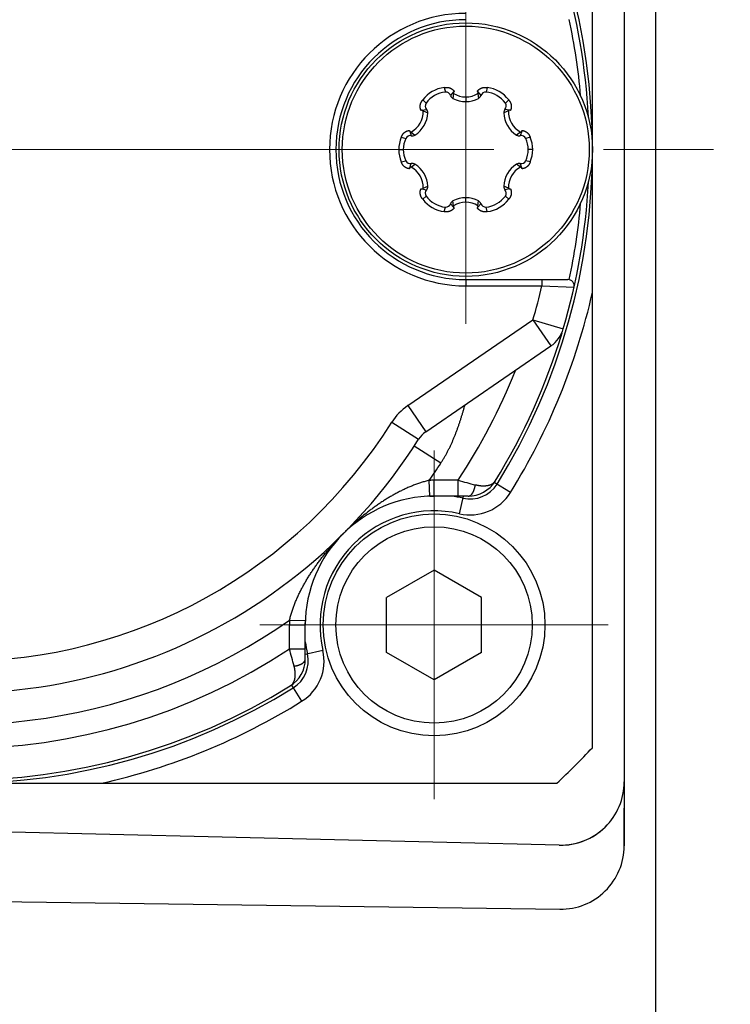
# Model space of a CAD drawing. Header units: millimetres. Extents: x 0 to 1300, y 0 to 891.
# Tile 31 of 133: x 605 to 628, y 276 to 307. Entities that reach past the tile are written whole.
import ezdxf

# ---------------------------------------------------------------- set-up
doc = ezdxf.new("R2010")
doc.units = ezdxf.units.MM
doc.header["$LTSCALE"] = 0.545669
doc.linetypes.add('CENTER', pattern=[50.8, 31.75, -6.35, 6.35, -6.35])
for name, color, linetype in [('NoLayerName_001', 7, 'Continuous'), ('NoLayerName_004', 7, 'Continuous'), ('NoLayerName_007', 7, 'Continuous')]:
    doc.layers.add(name, color=color, linetype=linetype)

# ---------------------------------------------------------------- blocks, each defined once
blk = doc.blocks.new('DIM_0002')
at = {"color": 3, "linetype": 'Continuous', "lineweight": 13}
blk.add_arc((56.562, 59.562), 56.562, 0, 270, dxfattribs=at)

msp = doc.modelspace()

# ---------------------------------------------------------------- linework, layer by layer
at = {"layer": 'NoLayerName_001', "color": 7, "linetype": 'Continuous', "lineweight": 25}
for p, q in [((625.5047, 213.2238), (625.5047, 393.2238)), ((624.5047, 325.1966), (624.5047, 281.2509)), ((618.5047, 289.9558), (617.0047, 289.0898)), ((620.0047, 289.0898), (618.5047, 289.9558)), ((617.0047, 287.3577), (617.0047, 289.0898)), ((620.0047, 287.3577), (620.0047, 289.0898)), ((618.5047, 286.4917), (617.0047, 287.3577)), ((620.0047, 287.3577), (618.5047, 286.4917)), ((622.4571, 281.2725), (583.4571, 282.2011)), ((624.5047, 281.2509), (624.5047, 282.4426)), ((547.0316, 280.2679), (622.4777, 279.2511))]:
    msp.add_line(p, q, dxfattribs=at)
at = {"layer": 'NoLayerName_001', "color": 110, "linetype": 'CENTER', "lineweight": 13}
for p, q in [((619.5047, 297.7238), (619.5047, 308.7238)), ((618.5047, 293.7238), (618.5047, 282.7238)), ((624.0047, 288.2238), (613.0047, 288.2238))]:
    msp.add_line(p, q, dxfattribs=at)
at = {"layer": 'NoLayerName_001', "color": 30, "linetype": 'Continuous', "lineweight": 25}
for p, q in [((618.825, 305.1809), (618.8615, 305.0385)), ((620.1844, 305.1809), (620.1479, 305.0385)), ((619.1213, 305.044), (619.0256, 304.9308)), ((619.1217, 304.9973), (619.1016, 304.8408)), ((619.5047, 304.8874), (619.5047, 304.7407)), ((619.8877, 304.9973), (619.9078, 304.8408)), ((619.8881, 305.044), (619.9837, 304.9308)), ((618.1496, 304.791), (618.2547, 304.6882)), ((620.8598, 304.791), (620.7547, 304.6882)), ((618.12, 304.466), (618.2658, 304.4922)), ((618.1602, 304.4422), (618.3058, 304.3814)), ((620.8491, 304.4422), (620.7035, 304.3814)), ((620.8894, 304.466), (620.7435, 304.4922)), ((617.4699, 303.6137), (617.6115, 303.5741)), ((617.7366, 303.8019), (617.7868, 303.6624)), ((617.7772, 303.7789), (617.9027, 303.6832)), ((621.2321, 303.7789), (621.1067, 303.6832)), ((621.2728, 303.8019), (621.2225, 303.6624)), ((621.5395, 303.6137), (621.3979, 303.5741)), ((617.39, 303.2238), (617.5347, 303.2238)), ((621.6193, 303.2238), (621.4747, 303.2238)), ((617.4699, 302.8338), (617.6115, 302.8734)), ((617.7366, 302.6457), (617.7868, 302.7851)), ((617.7772, 302.6687), (617.9027, 302.7643)), ((621.2321, 302.6687), (621.1067, 302.7643)), ((621.2728, 302.6457), (621.2225, 302.7851)), ((621.5395, 302.8338), (621.3979, 302.8734)), ((618.1602, 302.0053), (618.3058, 302.0661)), ((620.8491, 302.0053), (620.7035, 302.0661)), ((618.12, 301.9816), (618.2658, 301.9554)), ((618.1496, 301.6566), (618.2547, 301.7594)), ((620.8894, 301.9816), (620.7435, 301.9554)), ((620.8598, 301.6566), (620.7547, 301.7594)), ((619.1213, 301.4035), (619.0256, 301.5167)), ((619.1217, 301.4502), (619.1016, 301.6067)), ((619.5047, 301.5601), (619.5047, 301.7069)), ((619.8877, 301.4502), (619.9078, 301.6067)), ((619.8881, 301.4035), (619.9837, 301.5167)), ((618.825, 301.2666), (618.8615, 301.4091)), ((620.1844, 301.2666), (620.1479, 301.4091))]:
    msp.add_line(p, q, dxfattribs=at)
at = {"layer": 'NoLayerName_001', "color": 4, "linetype": 'CENTER', "lineweight": 13}
msp.add_line((648.1118, 303.2238), (536.5047, 303.2238), dxfattribs=at)
at = {"layer": 'NoLayerName_001', "color": 30, "linetype": 'Continuous', "lineweight": 25}
for radius in [4, 3.8974]:
    msp.add_circle((619.5047, 303.2238), radius, dxfattribs=at)
at = {"layer": 'NoLayerName_001', "color": 7, "linetype": 'Continuous', "lineweight": 25}
for radius in [3.5, 3.1]:
    msp.add_circle((618.5047, 288.2238), radius, dxfattribs=at)
at = {"layer": 'NoLayerName_001', "color": 30, "linetype": 'Continuous', "lineweight": 25}
for centre, radius, start, end in [((618.9432, 304.1963), 0.9917, 96.84535, 143.15465), ((620.0662, 304.1963), 0.9917, 36.84535, 83.15465), ((618.9383, 304.2048), 0.8373, 95.26525, 144.73475), ((618.8759, 304.8815), 0.1576, 18.22294, 95.26525), ((619.1753, 304.9801), 0.1576, 198.22294, 242.09057), ((619.5047, 305.6019), 0.8612, 242.09057, 297.90943), ((619.5047, 305.6094), 0.722, 237.96373, 302.03627), ((619.8398, 305.0216), 0.0532, 27.22316, 55.1915), ((619.834, 304.9801), 0.1576, 297.90943, 341.77706), ((620.1334, 304.8815), 0.1576, 84.73475, 161.77706), ((620.071, 304.2048), 0.8373, 35.26525, 84.73475), ((618.3834, 304.5972), 0.1576, 144.73475, 221.77706), ((620.626, 304.5972), 0.1576, 318.22294, 35.26525), ((617.4387, 304.4166), 0.722, 297.9611, 2.03873), ((617.4451, 304.4128), 0.8612, 302.09057, 357.90943), ((618.1152, 304.4129), 0.0532, 87.22288, 115.19222), ((618.1483, 304.3872), 0.1576, 357.90943, 41.77706), ((620.861, 304.3872), 0.1576, 138.22294, 182.09057), ((621.5642, 304.4128), 0.8612, 182.09057, 237.90943), ((621.5707, 304.4166), 0.722, 177.96265, 242.03752), ((618.3814, 303.2237), 0.9914, 156.84221, 203.15779), ((617.7546, 303.5081), 0.1576, 78.22294, 155.26525), ((617.819, 303.8167), 0.1576, 258.22294, 302.09057), ((621.1904, 303.8167), 0.1576, 237.90943, 281.77706), ((621.2547, 303.5081), 0.1576, 24.73475, 101.77706), ((621.2292, 303.8325), 0.0532, 327.22316, 355.1915), ((620.6279, 303.2238), 0.9914, 336.84221, 23.15779), ((618.3719, 303.2238), 0.8373, 155.26525, 204.73475), ((620.6374, 303.2238), 0.8373, 335.26525, 24.73475), ((617.7546, 302.9394), 0.1576, 204.73475, 281.77706), ((617.4387, 302.031), 0.722, 357.96122, 62.03891), ((617.819, 302.6308), 0.1576, 57.90943, 101.77706), ((617.4451, 302.0347), 0.8612, 2.09057, 57.90943), ((621.5642, 302.0347), 0.8612, 122.09057, 177.90943), ((621.5707, 302.031), 0.722, 117.96254, 182.03729), ((621.1904, 302.6308), 0.1576, 78.22294, 122.09057), ((621.2547, 302.9394), 0.1576, 258.22294, 335.26525), ((617.7801, 302.615), 0.0532, 147.22316, 175.1915), ((618.1483, 302.0604), 0.1576, 318.22294, 2.09057), ((620.861, 302.0604), 0.1576, 177.90943, 221.77706), ((618.3834, 301.8504), 0.1576, 138.22294, 215.26525), ((618.9383, 302.2428), 0.8373, 215.26525, 264.73475), ((620.071, 302.2428), 0.8373, 275.26525, 324.73475), ((620.626, 301.8504), 0.1576, 324.73475, 41.77706), ((620.8941, 302.0346), 0.0532, 267.22288, 295.19222), ((618.9432, 302.2512), 0.9917, 216.84535, 263.15465), ((618.8759, 301.566), 0.1576, 264.73475, 341.77706), ((619.1753, 301.4674), 0.1576, 117.90943, 161.77706), ((619.5047, 300.8456), 0.8612, 62.09057, 117.90943), ((619.5047, 300.8381), 0.722, 57.96373, 122.03627), ((619.834, 301.4674), 0.1576, 18.22294, 62.09057), ((620.1334, 301.566), 0.1576, 198.22294, 275.26525), ((620.0662, 302.2512), 0.9917, 276.84535, 323.15465), ((619.1696, 301.4259), 0.0532, 207.22316, 235.1915)]:
    msp.add_arc(centre, radius, start, end, dxfattribs=at)
at = {"layer": 'NoLayerName_001', "color": 7, "linetype": 'Continuous', "lineweight": 25}
for centre, start, end in [((622.5047, 283.272), 268.63607, 0), ((622.5047, 283.272), 268.63607, 325.64899), ((622.5047, 281.2509), 269.22787, 0)]:
    msp.add_arc(centre, 2, start, end, dxfattribs=at)
at = {"layer": 'NoLayerName_001', "color": 30, "linetype": 'Continuous', "lineweight": 25}
for points, knots in [([(618.825, 305.1809), (618.8288, 305.1817), (618.8365, 305.1833), (618.8482, 305.1851), (618.86, 305.1866), (618.8718, 305.1877), (618.8836, 305.1884), (618.8955, 305.1886), (618.9073, 305.1884), (618.9192, 305.1878), (618.931, 305.1868), (618.9427, 305.1852), (618.9544, 305.1833), (618.966, 305.1809), (618.9775, 305.178), (618.9889, 305.1747), (619.0001, 305.1709), (619.0112, 305.1667), (619.0221, 305.1621), (619.0327, 305.157), (619.0432, 305.1515), (619.0534, 305.1455), (619.0634, 305.1392), (619.0731, 305.1324), (619.0826, 305.1252), (619.0917, 305.1177), (619.1005, 305.1098), (619.109, 305.1016), (619.1171, 305.093), (619.1249, 305.084), (619.1323, 305.0749), (619.1369, 305.0685), (619.1392, 305.0653)], [0, 0, 0, 0, 0.01180322, 0.02362719, 0.03546661, 0.0473167, 0.05917326, 0.07103278, 0.08289252, 0.0947506, 0.10660613, 0.11845917, 0.13030955, 0.14215652, 0.15399946, 0.16583807, 0.17767242, 0.18950301, 0.20133094, 0.21315782, 0.22498472, 0.23681186, 0.24863938, 0.26046734, 0.27229592, 0.28412545, 0.29595611, 0.30778617, 0.3196129, 0.33143328, 0.34324415, 0.35504229, 0.35504229, 0.35504229, 0.35504229]), ([(619.8701, 305.0653), (619.8725, 305.0685), (619.8771, 305.0749), (619.8845, 305.084), (619.8922, 305.093), (619.9004, 305.1016), (619.9089, 305.1098), (619.9177, 305.1177), (619.9268, 305.1252), (619.9362, 305.1324), (619.9459, 305.1392), (619.9559, 305.1455), (619.9661, 305.1515), (619.9766, 305.157), (619.9873, 305.1621), (619.9982, 305.1667), (620.0092, 305.1709), (620.0204, 305.1747), (620.0318, 305.178), (620.0433, 305.1809), (620.0549, 305.1833), (620.0666, 305.1852), (620.0784, 305.1868), (620.0902, 305.1878), (620.102, 305.1884), (620.1139, 305.1886), (620.1257, 305.1884), (620.1376, 305.1877), (620.1494, 305.1866), (620.1611, 305.1851), (620.1728, 305.1833), (620.1805, 305.1817), (620.1844, 305.1809)], [0, 0, 0, 0, 0.01179814, 0.02360903, 0.03542943, 0.04725618, 0.05908626, 0.07091696, 0.08274653, 0.09457515, 0.10640317, 0.11823073, 0.13005793, 0.14188486, 0.15371178, 0.16553973, 0.17737033, 0.18920467, 0.20104328, 0.21288621, 0.22473316, 0.23658352, 0.24843653, 0.260292, 0.27215003, 0.28400971, 0.29586916, 0.30772566, 0.31957569, 0.33141508, 0.34323902, 0.35504224, 0.35504224, 0.35504224, 0.35504224]), ([(619.1223, 305.046), (619.1219, 305.0452), (619.1211, 305.0437), (619.1202, 305.0414), (619.1193, 305.0391), (619.1185, 305.0367), (619.1178, 305.0342), (619.1173, 305.0318), (619.1168, 305.0293), (619.1165, 305.0268), (619.1163, 305.0242), (619.1162, 305.0217), (619.1162, 305.0192), (619.1164, 305.0166), (619.1166, 305.0141), (619.117, 305.0116), (619.1175, 305.0092), (619.1181, 305.0067), (619.1188, 305.0043), (619.1197, 305.0019), (619.1206, 304.9996), (619.1213, 304.9981), (619.1217, 304.9973)], [0, 0, 0, 0, 0.002501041, 0.005009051, 0.007523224, 0.010042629, 0.012566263, 0.015093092, 0.017622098, 0.020152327, 0.022682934, 0.025213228, 0.02774272, 0.030271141, 0.03279816, 0.035323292, 0.037845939, 0.04036543, 0.042881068, 0.045392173, 0.047898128, 0.050398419, 0.050398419, 0.050398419, 0.050398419]), ([(619.1392, 305.0653), (619.1389, 305.065), (619.1381, 305.0646), (619.1371, 305.0638), (619.1361, 305.063), (619.1351, 305.0621), (619.1341, 305.0613), (619.1332, 305.0604), (619.1322, 305.0595), (619.1313, 305.0586), (619.1304, 305.0576), (619.1296, 305.0567), (619.1287, 305.0557), (619.1279, 305.0547), (619.1271, 305.0536), (619.1263, 305.0526), (619.1256, 305.0515), (619.1249, 305.0504), (619.1242, 305.0493), (619.1235, 305.0482), (619.1229, 305.0471), (619.1225, 305.0463), (619.1223, 305.046)], [0, 0, 0, 0, 0.001293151, 0.002586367, 0.003879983, 0.005174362, 0.006469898, 0.007766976, 0.009065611, 0.010365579, 0.011666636, 0.012968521, 0.014270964, 0.01557368, 0.016876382, 0.018178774, 0.019480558, 0.020781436, 0.022081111, 0.02337929, 0.024675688, 0.025970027, 0.025970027, 0.025970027, 0.025970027]), ([(619.8877, 304.9973), (619.888, 304.9981), (619.8887, 304.9996), (619.8897, 305.0019), (619.8905, 305.0043), (619.8912, 305.0067), (619.8918, 305.0092), (619.8923, 305.0116), (619.8927, 305.0141), (619.893, 305.0166), (619.8931, 305.0192), (619.8931, 305.0217), (619.893, 305.0242), (619.8928, 305.0268), (619.8925, 305.0293), (619.8921, 305.0318), (619.8915, 305.0342), (619.8908, 305.0367), (619.8901, 305.039), (619.8892, 305.0414), (619.8882, 305.0437), (619.8874, 305.0452), (619.8871, 305.046)], [0, 0, 0, 0, 0.00250017, 0.005006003, 0.007516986, 0.010032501, 0.012551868, 0.01507439, 0.017599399, 0.020126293, 0.022654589, 0.025183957, 0.027714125, 0.030244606, 0.03277471, 0.035303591, 0.037830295, 0.040353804, 0.042873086, 0.045387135, 0.047895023, 0.050395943, 0.050395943, 0.050395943, 0.050395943]), ([(618.0926, 304.461), (618.091, 304.4646), (618.0878, 304.4718), (618.0835, 304.4828), (618.0797, 304.494), (618.0763, 304.5053), (618.0734, 304.5168), (618.071, 304.5284), (618.069, 304.5401), (618.0675, 304.5518), (618.0665, 304.5636), (618.066, 304.5754), (618.066, 304.5872), (618.0664, 304.599), (618.0673, 304.6108), (618.0688, 304.6226), (618.0706, 304.6343), (618.073, 304.6459), (618.0758, 304.6574), (618.0791, 304.6688), (618.0828, 304.68), (618.0869, 304.6911), (618.0915, 304.7021), (618.0965, 304.7128), (618.1019, 304.7234), (618.1077, 304.7338), (618.1138, 304.7439), (618.1203, 304.7538), (618.1271, 304.7635), (618.1343, 304.7729), (618.1418, 304.7821), (618.147, 304.788), (618.1496, 304.791)], [0, 0, 0, 0, 0.01179674, 0.02360559, 0.03542341, 0.04724709, 0.05907367, 0.07090052, 0.08272632, 0.09455143, 0.10637615, 0.11820067, 0.13002514, 0.14184975, 0.15367498, 0.16550225, 0.17733296, 0.18916797, 0.20100764, 0.21285196, 0.22470062, 0.23655312, 0.24840895, 0.26026834, 0.27213103, 0.2839957, 0.29586012, 0.30772118, 0.31957504, 0.33141719, 0.34324256, 0.35504559, 0.35504559, 0.35504559, 0.35504559]), ([(620.8598, 304.791), (620.8623, 304.788), (620.8676, 304.7821), (620.875, 304.7729), (620.8822, 304.7635), (620.889, 304.7538), (620.8955, 304.7439), (620.9017, 304.7338), (620.9075, 304.7234), (620.9129, 304.7128), (620.9178, 304.7021), (620.9224, 304.6911), (620.9266, 304.68), (620.9303, 304.6688), (620.9335, 304.6574), (620.9363, 304.6459), (620.9387, 304.6343), (620.9406, 304.6226), (620.942, 304.6108), (620.9429, 304.599), (620.9434, 304.5872), (620.9433, 304.5754), (620.9428, 304.5636), (620.9418, 304.5518), (620.9403, 304.5401), (620.9384, 304.5284), (620.9359, 304.5168), (620.933, 304.5053), (620.9297, 304.494), (620.9258, 304.4828), (620.9216, 304.4718), (620.9183, 304.4646), (620.9168, 304.461)], [0, 0, 0, 0, 0.01180304, 0.0236284, 0.03547055, 0.04732441, 0.05918547, 0.07104989, 0.08291456, 0.09477725, 0.10663664, 0.11849247, 0.13034497, 0.14219363, 0.15403795, 0.16587762, 0.17771263, 0.18954334, 0.20137061, 0.21319584, 0.22502045, 0.23684492, 0.24866944, 0.26049416, 0.27231927, 0.28414507, 0.29597192, 0.3077985, 0.31962218, 0.33144, 0.34324885, 0.35504559, 0.35504559, 0.35504559, 0.35504559]), ([(618.1602, 304.4422), (618.1597, 304.4429), (618.1588, 304.4443), (618.1572, 304.4463), (618.1556, 304.4482), (618.1539, 304.45), (618.1521, 304.4518), (618.1502, 304.4534), (618.1482, 304.455), (618.1461, 304.4565), (618.144, 304.4579), (618.1419, 304.4592), (618.1396, 304.4603), (618.1373, 304.4614), (618.135, 304.4624), (618.1326, 304.4632), (618.1302, 304.464), (618.1278, 304.4646), (618.1253, 304.4652), (618.1228, 304.4656), (618.1203, 304.4659), (618.1186, 304.466), (618.1178, 304.466)], [0, 0, 0, 0, 0.00250017, 0.005005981, 0.007516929, 0.010032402, 0.012551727, 0.015074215, 0.0175992, 0.020126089, 0.022654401, 0.02518381, 0.027714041, 0.0302446, 0.032774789, 0.035303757, 0.037830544, 0.04035413, 0.042873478, 0.04538758, 0.047895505, 0.050396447, 0.050396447, 0.050396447, 0.050396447]), ([(620.8915, 304.466), (620.8907, 304.466), (620.889, 304.4659), (620.8865, 304.4656), (620.8841, 304.4652), (620.8816, 304.4646), (620.8792, 304.464), (620.8767, 304.4632), (620.8744, 304.4624), (620.872, 304.4614), (620.8697, 304.4603), (620.8675, 304.4592), (620.8653, 304.4579), (620.8632, 304.4565), (620.8612, 304.455), (620.8592, 304.4534), (620.8573, 304.4518), (620.8555, 304.45), (620.8537, 304.4482), (620.8521, 304.4463), (620.8506, 304.4443), (620.8496, 304.4429), (620.8491, 304.4422)], [0, 0, 0, 0, 0.002501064, 0.005009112, 0.007523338, 0.010042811, 0.012566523, 0.015093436, 0.017622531, 0.020152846, 0.022683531, 0.025213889, 0.027743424, 0.030271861, 0.032798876, 0.035323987, 0.0378466, 0.04036605, 0.042881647, 0.045392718, 0.047898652, 0.050398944, 0.050398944, 0.050398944, 0.050398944]), ([(620.9168, 304.461), (620.9164, 304.4612), (620.9156, 304.4616), (620.9144, 304.4621), (620.9132, 304.4626), (620.912, 304.463), (620.9107, 304.4634), (620.9095, 304.4638), (620.9083, 304.4642), (620.907, 304.4645), (620.9057, 304.4648), (620.9045, 304.4651), (620.9032, 304.4653), (620.9019, 304.4655), (620.9006, 304.4657), (620.8993, 304.4658), (620.898, 304.466), (620.8967, 304.466), (620.8954, 304.4661), (620.8941, 304.4661), (620.8928, 304.4661), (620.892, 304.466), (620.8915, 304.466)], [0, 0, 0, 0, 0.001293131, 0.002586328, 0.003879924, 0.005174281, 0.006469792, 0.007766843, 0.009065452, 0.010365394, 0.011666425, 0.012968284, 0.014270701, 0.015573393, 0.01687607, 0.018178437, 0.019480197, 0.020781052, 0.022080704, 0.023378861, 0.024675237, 0.025969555, 0.025969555, 0.025969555, 0.025969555]), ([(617.4699, 303.6137), (617.4712, 303.6174), (617.4736, 303.6249), (617.4779, 303.6359), (617.4825, 303.6469), (617.4874, 303.6576), (617.4928, 303.6682), (617.4985, 303.6786), (617.5046, 303.6888), (617.511, 303.6988), (617.5178, 303.7085), (617.525, 303.7179), (617.5326, 303.727), (617.5405, 303.7359), (617.5487, 303.7444), (617.5573, 303.7526), (617.5661, 303.7604), (617.5753, 303.7679), (617.5848, 303.775), (617.5945, 303.7817), (617.6045, 303.788), (617.6148, 303.7939), (617.6253, 303.7993), (617.636, 303.8044), (617.6469, 303.8089), (617.658, 303.8131), (617.6692, 303.8168), (617.6806, 303.82), (617.6921, 303.8227), (617.7037, 303.825), (617.7154, 303.8268), (617.7232, 303.8276), (617.7271, 303.828)], [0, 0, 0, 0, 0.01180298, 0.0236276, 0.03546845, 0.04732059, 0.05917966, 0.07104195, 0.08290454, 0.09476533, 0.10662317, 0.11847795, 0.13032976, 0.14217794, 0.15402193, 0.16586141, 0.1776964, 0.18952735, 0.20135521, 0.21318154, 0.22500765, 0.23683385, 0.24866019, 0.26048667, 0.27231333, 0.28414033, 0.29596789, 0.30779481, 0.31961866, 0.33143666, 0.34324577, 0.35504284, 0.35504284, 0.35504284, 0.35504284]), ([(617.7271, 303.828), (617.7272, 303.8276), (617.7272, 303.8267), (617.7274, 303.8255), (617.7276, 303.8242), (617.7278, 303.8229), (617.728, 303.8216), (617.7283, 303.8204), (617.7286, 303.8191), (617.729, 303.8178), (617.7294, 303.8166), (617.7298, 303.8154), (617.7302, 303.8141), (617.7307, 303.8129), (617.7312, 303.8117), (617.7317, 303.8105), (617.7322, 303.8093), (617.7328, 303.8082), (617.7334, 303.807), (617.7341, 303.8059), (617.7347, 303.8048), (617.7352, 303.8041), (617.7354, 303.8037)], [0, 0, 0, 0, 0.001293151, 0.002586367, 0.003879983, 0.005174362, 0.006469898, 0.007766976, 0.009065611, 0.010365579, 0.011666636, 0.012968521, 0.014270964, 0.015573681, 0.016876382, 0.018178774, 0.019480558, 0.020781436, 0.022081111, 0.02337929, 0.024675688, 0.025970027, 0.025970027, 0.025970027, 0.025970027]), ([(617.7354, 303.8037), (617.7359, 303.803), (617.7368, 303.8016), (617.7383, 303.7996), (617.7399, 303.7976), (617.7416, 303.7958), (617.7434, 303.794), (617.7452, 303.7923), (617.7471, 303.7906), (617.7492, 303.7891), (617.7512, 303.7877), (617.7534, 303.7863), (617.7556, 303.7851), (617.7578, 303.7839), (617.7602, 303.7829), (617.7625, 303.782), (617.7649, 303.7812), (617.7673, 303.7805), (617.7698, 303.7799), (617.7722, 303.7794), (617.7747, 303.7791), (617.7764, 303.779), (617.7772, 303.7789)], [0, 0, 0, 0, 0.002501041, 0.005009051, 0.007523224, 0.010042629, 0.012566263, 0.015093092, 0.017622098, 0.020152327, 0.022682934, 0.025213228, 0.02774272, 0.030271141, 0.03279816, 0.035323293, 0.037845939, 0.04036543, 0.042881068, 0.045392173, 0.047898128, 0.050398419, 0.050398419, 0.050398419, 0.050398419]), ([(621.2321, 303.7789), (621.233, 303.779), (621.2346, 303.7791), (621.2371, 303.7794), (621.2396, 303.7799), (621.242, 303.7805), (621.2444, 303.7812), (621.2468, 303.782), (621.2492, 303.7829), (621.2515, 303.7839), (621.2538, 303.7851), (621.256, 303.7863), (621.2581, 303.7877), (621.2602, 303.7891), (621.2622, 303.7906), (621.2641, 303.7923), (621.266, 303.794), (621.2678, 303.7958), (621.2694, 303.7976), (621.271, 303.7996), (621.2726, 303.8016), (621.2735, 303.803), (621.2739, 303.8037)], [0, 0, 0, 0, 0.00250017, 0.005006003, 0.007516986, 0.010032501, 0.012551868, 0.01507439, 0.017599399, 0.020126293, 0.022654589, 0.025183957, 0.027714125, 0.030244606, 0.032774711, 0.035303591, 0.037830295, 0.040353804, 0.042873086, 0.045387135, 0.047895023, 0.050395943, 0.050395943, 0.050395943, 0.050395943]), ([(621.2822, 303.828), (621.2861, 303.8276), (621.294, 303.8268), (621.3056, 303.825), (621.3172, 303.8227), (621.3287, 303.82), (621.3401, 303.8168), (621.3514, 303.8131), (621.3624, 303.8089), (621.3734, 303.8044), (621.3841, 303.7993), (621.3946, 303.7939), (621.4048, 303.788), (621.4148, 303.7817), (621.4246, 303.775), (621.434, 303.7679), (621.4432, 303.7604), (621.4521, 303.7526), (621.4606, 303.7444), (621.4689, 303.7359), (621.4768, 303.727), (621.4843, 303.7179), (621.4915, 303.7085), (621.4983, 303.6988), (621.5048, 303.6888), (621.5109, 303.6786), (621.5166, 303.6682), (621.5219, 303.6576), (621.5269, 303.6469), (621.5315, 303.6359), (621.5357, 303.6249), (621.5382, 303.6174), (621.5395, 303.6137)], [0, 0, 0, 0, 0.01179707, 0.02360618, 0.03542418, 0.04724803, 0.05907495, 0.07090251, 0.08272951, 0.09455617, 0.10638265, 0.11820899, 0.13003519, 0.1418613, 0.15368763, 0.16551549, 0.17734644, 0.18918143, 0.20102092, 0.21286491, 0.22471309, 0.23656489, 0.24841967, 0.26027751, 0.2721383, 0.28400089, 0.29586318, 0.30772225, 0.31957439, 0.33141524, 0.34323986, 0.35504284, 0.35504284, 0.35504284, 0.35504284]), ([(617.7271, 302.6195), (617.7232, 302.6199), (617.7154, 302.6207), (617.7037, 302.6226), (617.6921, 302.6248), (617.6806, 302.6276), (617.6692, 302.6308), (617.658, 302.6345), (617.6469, 302.6386), (617.636, 302.6432), (617.6253, 302.6482), (617.6148, 302.6537), (617.6045, 302.6595), (617.5945, 302.6658), (617.5848, 302.6725), (617.5753, 302.6796), (617.5661, 302.6871), (617.5573, 302.695), (617.5487, 302.7031), (617.5405, 302.7117), (617.5326, 302.7205), (617.525, 302.7296), (617.5178, 302.7391), (617.511, 302.7488), (617.5046, 302.7587), (617.4985, 302.7689), (617.4928, 302.7793), (617.4874, 302.7899), (617.4825, 302.8007), (617.4779, 302.8116), (617.4736, 302.8226), (617.4712, 302.8301), (617.4699, 302.8338)], [0, 0, 0, 0, 0.01179707, 0.02360618, 0.03542418, 0.04724803, 0.05907495, 0.07090251, 0.08272951, 0.09455617, 0.10638265, 0.11820899, 0.13003519, 0.1418613, 0.15368763, 0.16551549, 0.17734644, 0.18918143, 0.20102092, 0.21286491, 0.22471309, 0.23656489, 0.24841967, 0.26027751, 0.2721383, 0.28400089, 0.29586318, 0.30772225, 0.31957439, 0.33141524, 0.34323986, 0.35504284, 0.35504284, 0.35504284, 0.35504284]), ([(617.7772, 302.6687), (617.7764, 302.6686), (617.7747, 302.6685), (617.7722, 302.6681), (617.7698, 302.6676), (617.7673, 302.6671), (617.7649, 302.6664), (617.7625, 302.6655), (617.7602, 302.6646), (617.7578, 302.6636), (617.7556, 302.6625), (617.7534, 302.6612), (617.7512, 302.6599), (617.7492, 302.6584), (617.7472, 302.6569), (617.7452, 302.6553), (617.7434, 302.6536), (617.7416, 302.6518), (617.7399, 302.6499), (617.7383, 302.6479), (617.7368, 302.6459), (617.7359, 302.6445), (617.7354, 302.6438)], [0, 0, 0, 0, 0.00250017, 0.005006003, 0.007516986, 0.010032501, 0.012551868, 0.01507439, 0.017599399, 0.020126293, 0.022654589, 0.025183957, 0.027714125, 0.030244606, 0.032774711, 0.035303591, 0.037830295, 0.040353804, 0.042873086, 0.045387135, 0.047895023, 0.050395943, 0.050395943, 0.050395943, 0.050395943]), ([(621.2739, 302.6438), (621.2735, 302.6445), (621.2726, 302.6459), (621.271, 302.6479), (621.2694, 302.6499), (621.2678, 302.6518), (621.266, 302.6535), (621.2641, 302.6553), (621.2622, 302.6569), (621.2602, 302.6584), (621.2581, 302.6599), (621.256, 302.6612), (621.2538, 302.6625), (621.2515, 302.6636), (621.2492, 302.6646), (621.2468, 302.6655), (621.2444, 302.6664), (621.242, 302.6671), (621.2396, 302.6676), (621.2371, 302.6681), (621.2346, 302.6685), (621.233, 302.6686), (621.2321, 302.6687)], [0, 0, 0, 0, 0.002501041, 0.005009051, 0.007523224, 0.010042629, 0.012566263, 0.015093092, 0.017622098, 0.020152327, 0.022682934, 0.025213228, 0.02774272, 0.030271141, 0.03279816, 0.035323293, 0.037845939, 0.04036543, 0.042881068, 0.045392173, 0.047898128, 0.050398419, 0.050398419, 0.050398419, 0.050398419]), ([(621.5395, 302.8338), (621.5382, 302.8301), (621.5357, 302.8226), (621.5315, 302.8116), (621.5269, 302.8007), (621.5219, 302.7899), (621.5166, 302.7793), (621.5109, 302.7689), (621.5048, 302.7587), (621.4983, 302.7488), (621.4915, 302.7391), (621.4843, 302.7296), (621.4768, 302.7205), (621.4689, 302.7117), (621.4606, 302.7031), (621.4521, 302.695), (621.4432, 302.6871), (621.434, 302.6796), (621.4246, 302.6725), (621.4148, 302.6658), (621.4048, 302.6595), (621.3946, 302.6537), (621.3841, 302.6482), (621.3734, 302.6432), (621.3624, 302.6386), (621.3514, 302.6345), (621.3401, 302.6308), (621.3287, 302.6276), (621.3172, 302.6248), (621.3056, 302.6226), (621.294, 302.6207), (621.2861, 302.6199), (621.2822, 302.6195)], [0, 0, 0, 0, 0.01180298, 0.0236276, 0.03546845, 0.04732059, 0.05917966, 0.07104195, 0.08290454, 0.09476533, 0.10662317, 0.11847795, 0.13032976, 0.14217794, 0.15402193, 0.16586141, 0.1776964, 0.18952735, 0.20135521, 0.21318154, 0.22500765, 0.23683385, 0.24866019, 0.26048667, 0.27231333, 0.28414033, 0.29596789, 0.30779481, 0.31961866, 0.33143666, 0.34324577, 0.35504284, 0.35504284, 0.35504284, 0.35504284]), ([(621.2822, 302.6195), (621.2822, 302.6199), (621.2821, 302.6208), (621.2819, 302.6221), (621.2818, 302.6234), (621.2815, 302.6246), (621.2813, 302.6259), (621.281, 302.6272), (621.2807, 302.6284), (621.2804, 302.6297), (621.28, 302.6309), (621.2796, 302.6322), (621.2791, 302.6334), (621.2787, 302.6346), (621.2782, 302.6358), (621.2777, 302.637), (621.2771, 302.6382), (621.2765, 302.6394), (621.2759, 302.6405), (621.2753, 302.6416), (621.2746, 302.6428), (621.2742, 302.6435), (621.2739, 302.6438)], [0, 0, 0, 0, 0.001293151, 0.002586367, 0.003879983, 0.005174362, 0.006469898, 0.007766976, 0.009065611, 0.010365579, 0.011666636, 0.012968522, 0.014270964, 0.015573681, 0.016876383, 0.018178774, 0.019480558, 0.020781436, 0.022081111, 0.02337929, 0.024675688, 0.025970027, 0.025970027, 0.025970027, 0.025970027]), ([(618.1496, 301.6566), (618.147, 301.6595), (618.1418, 301.6654), (618.1343, 301.6746), (618.1271, 301.684), (618.1203, 301.6937), (618.1138, 301.7036), (618.1077, 301.7138), (618.1019, 301.7241), (618.0965, 301.7347), (618.0915, 301.7455), (618.0869, 301.7564), (618.0828, 301.7675), (618.0791, 301.7788), (618.0758, 301.7902), (618.073, 301.8017), (618.0706, 301.8133), (618.0688, 301.825), (618.0673, 301.8367), (618.0664, 301.8485), (618.066, 301.8603), (618.066, 301.8721), (618.0665, 301.884), (618.0675, 301.8957), (618.069, 301.9075), (618.071, 301.9191), (618.0734, 301.9307), (618.0763, 301.9422), (618.0797, 301.9535), (618.0835, 301.9647), (618.0878, 301.9757), (618.091, 301.9829), (618.0926, 301.9865)], [0, 0, 0, 0, 0.01180304, 0.0236284, 0.03547055, 0.04732441, 0.05918547, 0.07104989, 0.08291456, 0.09477725, 0.10663664, 0.11849247, 0.13034497, 0.14219363, 0.15403795, 0.16587762, 0.17771263, 0.18954334, 0.20137061, 0.21319584, 0.22502045, 0.23684492, 0.24866944, 0.26049416, 0.27231927, 0.28414507, 0.29597192, 0.3077985, 0.31962218, 0.33144, 0.34324885, 0.35504559, 0.35504559, 0.35504559, 0.35504559]), ([(618.0926, 301.9865), (618.093, 301.9863), (618.0938, 301.986), (618.095, 301.9854), (618.0962, 301.985), (618.0974, 301.9845), (618.0986, 301.9841), (618.0998, 301.9837), (618.1011, 301.9833), (618.1023, 301.983), (618.1036, 301.9827), (618.1049, 301.9825), (618.1062, 301.9822), (618.1074, 301.982), (618.1087, 301.9818), (618.11, 301.9817), (618.1113, 301.9816), (618.1126, 301.9815), (618.1139, 301.9815), (618.1152, 301.9814), (618.1165, 301.9814), (618.1174, 301.9815), (618.1178, 301.9815)], [0, 0, 0, 0, 0.001293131, 0.002586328, 0.003879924, 0.005174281, 0.006469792, 0.007766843, 0.009065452, 0.010365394, 0.011666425, 0.012968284, 0.014270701, 0.015573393, 0.01687607, 0.018178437, 0.019480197, 0.020781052, 0.022080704, 0.023378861, 0.024675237, 0.025969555, 0.025969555, 0.025969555, 0.025969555]), ([(618.1178, 301.9815), (618.1186, 301.9816), (618.1203, 301.9816), (618.1228, 301.982), (618.1253, 301.9824), (618.1278, 301.9829), (618.1302, 301.9835), (618.1326, 301.9843), (618.135, 301.9851), (618.1373, 301.9861), (618.1396, 301.9872), (618.1418, 301.9884), (618.144, 301.9897), (618.1461, 301.9911), (618.1482, 301.9925), (618.1502, 301.9941), (618.1521, 301.9958), (618.1539, 301.9975), (618.1556, 301.9994), (618.1572, 302.0013), (618.1588, 302.0032), (618.1597, 302.0046), (618.1602, 302.0053)], [0, 0, 0, 0, 0.002501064, 0.005009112, 0.007523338, 0.010042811, 0.012566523, 0.015093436, 0.017622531, 0.020152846, 0.022683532, 0.025213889, 0.027743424, 0.030271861, 0.032798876, 0.035323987, 0.0378466, 0.04036605, 0.042881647, 0.045392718, 0.047898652, 0.050398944, 0.050398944, 0.050398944, 0.050398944]), ([(620.8491, 302.0053), (620.8496, 302.0046), (620.8506, 302.0032), (620.8521, 302.0013), (620.8537, 301.9994), (620.8555, 301.9975), (620.8573, 301.9958), (620.8592, 301.9941), (620.8612, 301.9925), (620.8632, 301.9911), (620.8653, 301.9897), (620.8675, 301.9884), (620.8697, 301.9872), (620.872, 301.9861), (620.8744, 301.9851), (620.8767, 301.9843), (620.8791, 301.9835), (620.8816, 301.9829), (620.8841, 301.9824), (620.8865, 301.982), (620.889, 301.9816), (620.8907, 301.9816), (620.8915, 301.9815)], [0, 0, 0, 0, 0.00250017, 0.005005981, 0.007516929, 0.010032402, 0.012551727, 0.015074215, 0.0175992, 0.020126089, 0.022654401, 0.02518381, 0.027714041, 0.0302446, 0.032774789, 0.035303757, 0.037830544, 0.04035413, 0.042873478, 0.04538758, 0.047895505, 0.050396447, 0.050396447, 0.050396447, 0.050396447]), ([(620.9168, 301.9865), (620.9183, 301.9829), (620.9216, 301.9757), (620.9258, 301.9647), (620.9297, 301.9535), (620.933, 301.9422), (620.9359, 301.9307), (620.9384, 301.9191), (620.9403, 301.9075), (620.9418, 301.8957), (620.9428, 301.884), (620.9433, 301.8721), (620.9434, 301.8603), (620.9429, 301.8485), (620.942, 301.8367), (620.9406, 301.825), (620.9387, 301.8133), (620.9363, 301.8017), (620.9335, 301.7902), (620.9303, 301.7788), (620.9266, 301.7675), (620.9224, 301.7564), (620.9178, 301.7455), (620.9129, 301.7347), (620.9075, 301.7241), (620.9017, 301.7138), (620.8955, 301.7036), (620.889, 301.6937), (620.8822, 301.684), (620.875, 301.6746), (620.8676, 301.6654), (620.8623, 301.6595), (620.8598, 301.6566)], [0, 0, 0, 0, 0.01179674, 0.02360559, 0.03542341, 0.04724709, 0.05907367, 0.07090052, 0.08272632, 0.09455143, 0.10637615, 0.11820067, 0.13002514, 0.14184975, 0.15367498, 0.16550225, 0.17733296, 0.18916797, 0.20100764, 0.21285196, 0.22470062, 0.23655312, 0.24840895, 0.26026834, 0.27213103, 0.2839957, 0.29586012, 0.30772118, 0.31957504, 0.33141719, 0.34324256, 0.35504559, 0.35504559, 0.35504559, 0.35504559]), ([(619.1217, 301.4502), (619.1213, 301.4494), (619.1206, 301.4479), (619.1197, 301.4456), (619.1188, 301.4432), (619.1181, 301.4408), (619.1175, 301.4384), (619.117, 301.4359), (619.1166, 301.4334), (619.1164, 301.4309), (619.1162, 301.4284), (619.1162, 301.4258), (619.1163, 301.4233), (619.1165, 301.4208), (619.1168, 301.4183), (619.1173, 301.4158), (619.1178, 301.4133), (619.1185, 301.4109), (619.1193, 301.4085), (619.1202, 301.4061), (619.1211, 301.4038), (619.1219, 301.4023), (619.1223, 301.4016)], [0, 0, 0, 0, 0.00250017, 0.005006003, 0.007516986, 0.010032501, 0.012551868, 0.01507439, 0.017599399, 0.020126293, 0.022654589, 0.025183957, 0.027714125, 0.030244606, 0.03277471, 0.035303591, 0.037830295, 0.040353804, 0.042873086, 0.045387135, 0.047895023, 0.050395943, 0.050395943, 0.050395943, 0.050395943]), ([(619.8871, 301.4016), (619.8874, 301.4023), (619.8882, 301.4038), (619.8892, 301.4061), (619.8901, 301.4085), (619.8908, 301.4109), (619.8915, 301.4133), (619.8921, 301.4158), (619.8925, 301.4183), (619.8928, 301.4208), (619.893, 301.4233), (619.8931, 301.4258), (619.8931, 301.4284), (619.893, 301.4309), (619.8927, 301.4334), (619.8923, 301.4359), (619.8918, 301.4384), (619.8912, 301.4408), (619.8905, 301.4432), (619.8897, 301.4456), (619.8887, 301.4479), (619.888, 301.4494), (619.8877, 301.4502)], [0, 0, 0, 0, 0.002501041, 0.005009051, 0.007523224, 0.010042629, 0.012566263, 0.015093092, 0.017622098, 0.020152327, 0.022682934, 0.025213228, 0.02774272, 0.030271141, 0.03279816, 0.035323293, 0.037845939, 0.04036543, 0.042881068, 0.045392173, 0.047898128, 0.050398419, 0.050398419, 0.050398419, 0.050398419]), ([(619.1392, 301.3822), (619.1369, 301.3791), (619.1323, 301.3727), (619.1249, 301.3635), (619.1171, 301.3546), (619.109, 301.346), (619.1005, 301.3377), (619.0917, 301.3298), (619.0826, 301.3223), (619.0731, 301.3151), (619.0634, 301.3084), (619.0534, 301.302), (619.0432, 301.2961), (619.0327, 301.2905), (619.0221, 301.2855), (619.0112, 301.2808), (619.0001, 301.2766), (618.9889, 301.2728), (618.9775, 301.2695), (618.966, 301.2667), (618.9544, 301.2642), (618.9427, 301.2623), (618.931, 301.2608), (618.9192, 301.2597), (618.9073, 301.2591), (618.8955, 301.2589), (618.8836, 301.2592), (618.8718, 301.2598), (618.86, 301.2609), (618.8482, 301.2624), (618.8365, 301.2643), (618.8288, 301.2659), (618.825, 301.2666)], [0, 0, 0, 0, 0.01179815, 0.02360903, 0.03542944, 0.04725619, 0.05908628, 0.07091699, 0.08274656, 0.09457519, 0.10640321, 0.11823077, 0.13005797, 0.14188491, 0.15371183, 0.16553978, 0.17737038, 0.18920472, 0.20104333, 0.21288626, 0.2247332, 0.23658356, 0.24843656, 0.26029204, 0.27215006, 0.28400973, 0.29586917, 0.30772567, 0.3195757, 0.33141508, 0.34323902, 0.35504224, 0.35504224, 0.35504224, 0.35504224]), ([(619.8701, 301.3822), (619.8705, 301.3825), (619.8712, 301.383), (619.8722, 301.3838), (619.8732, 301.3846), (619.8742, 301.3854), (619.8752, 301.3862), (619.8762, 301.3871), (619.8771, 301.388), (619.878, 301.3889), (619.8789, 301.3899), (619.8798, 301.3909), (619.8806, 301.3918), (619.8815, 301.3929), (619.8822, 301.3939), (619.883, 301.3949), (619.8838, 301.396), (619.8845, 301.3971), (619.8852, 301.3982), (619.8858, 301.3993), (619.8865, 301.4004), (619.8869, 301.4012), (619.8871, 301.4016)], [0, 0, 0, 0, 0.001293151, 0.002586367, 0.003879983, 0.005174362, 0.006469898, 0.007766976, 0.009065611, 0.010365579, 0.011666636, 0.012968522, 0.014270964, 0.015573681, 0.016876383, 0.018178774, 0.019480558, 0.020781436, 0.022081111, 0.02337929, 0.024675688, 0.025970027, 0.025970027, 0.025970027, 0.025970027]), ([(620.1844, 301.2666), (620.1805, 301.2659), (620.1728, 301.2643), (620.1611, 301.2624), (620.1494, 301.2609), (620.1376, 301.2598), (620.1257, 301.2592), (620.1139, 301.2589), (620.102, 301.2591), (620.0902, 301.2597), (620.0784, 301.2608), (620.0666, 301.2623), (620.0549, 301.2642), (620.0433, 301.2667), (620.0318, 301.2695), (620.0204, 301.2728), (620.0092, 301.2766), (619.9982, 301.2808), (619.9873, 301.2855), (619.9766, 301.2905), (619.9661, 301.2961), (619.9559, 301.302), (619.9459, 301.3084), (619.9362, 301.3151), (619.9268, 301.3223), (619.9177, 301.3298), (619.9089, 301.3377), (619.9004, 301.346), (619.8922, 301.3546), (619.8845, 301.3635), (619.8771, 301.3727), (619.8725, 301.3791), (619.8701, 301.3822)], [0, 0, 0, 0, 0.01180322, 0.02362719, 0.03546661, 0.0473167, 0.05917326, 0.07103278, 0.08289252, 0.0947506, 0.10660613, 0.11845917, 0.13030955, 0.14215652, 0.15399946, 0.16583807, 0.17767242, 0.18950301, 0.20133094, 0.21315782, 0.22498472, 0.23681186, 0.24863938, 0.26046734, 0.27229592, 0.28412545, 0.29595611, 0.30778617, 0.3196129, 0.33143328, 0.34324415, 0.35504229, 0.35504229, 0.35504229, 0.35504229])]:
    msp.add_open_spline(points, degree=3, knots=knots, dxfattribs=at)
at = {"layer": 'NoLayerName_004', "color": 30, "linetype": 'Continuous', "lineweight": 25}
for p, q in [((619.5047, 299.1238), (619.5047, 298.9238)), ((619.5047, 299.1238), (622.7297, 299.1238)), ((621.909, 299.1238), (621.909, 298.9238)), ((619.5047, 298.9238), (621.909, 298.9238)), ((621.909, 298.9238), (622.9248, 298.8801)), ((617.6759, 295.1432), (621.6248, 297.8508)), ((621.6249, 297.8509), (622.1904, 297.0262)), ((621.6249, 297.8509), (622.5836, 297.5666)), ((618.2414, 294.3184), (622.1904, 297.0262)), ((617.6759, 295.1432), (618.2414, 294.3184)), ((617.1707, 294.6178), (618.0169, 294.0849))]:
    msp.add_line(p, q, dxfattribs=at)
for centre, radius, start, end in [((603.5047, 303.2238), 19.9, 2.96946, 16.51576), ((619.5047, 303.2238), 4.3, 90, 270), ((619.5047, 303.2238), 4.1, 90, 270), ((603.5047, 303.2238), 19.7, 4.94989, 12.02597), ((603.5047, 303.2238), 19.9, 343.48424, 357.03077), ((603.5047, 303.2238), 19.7, 347.97403, 355.05008), ((622.7297, 298.9238), 0.2, 347.39232, 90), ((603.5047, 303.2238), 18.9, 343.484, 346.84929), ((621.6249, 297.8509), 1, 304.43768, 343.48424), ((618.6938, 293.6586), 1.8, 124.43768, 147.79993), ((603.5047, 303.2238), 16.15, 270, 327.79993), ((618.6938, 293.6586), 0.8, 124.43768, 147.79993), ((603.5047, 303.2238), 17.15, 252.36152, 327.79993)]:
    msp.add_arc(centre, radius, start, end, dxfattribs=at)
at = {"layer": 'NoLayerName_007', "color": 30, "linetype": 'Continuous', "lineweight": 25}
for p, q in [((623.5047, 284.3492), (623.5047, 322.0984)), ((618.7168, 293.3236), (617.8787, 293.8691)), ((618.3687, 292.2847), (618.352, 292.7844)), ((618.5047, 292.287), (618.5047, 292.787)), ((619.2617, 292.787), (618.5047, 292.787)), ((619.2617, 292.287), (619.2617, 292.787)), ((620.9165, 292.4035), (620.4042, 292.7218)), ((618.3687, 292.2847), (618.5047, 292.287)), ((619.5817, 292.287), (618.5047, 292.287)), ((619.3078, 291.733), (619.4346, 292.287)), ((613.944, 288.3765), (614.4437, 288.3597)), ((613.9415, 287.4668), (613.9415, 288.2238)), ((613.9415, 288.2238), (614.4415, 288.2238)), ((614.4415, 288.2238), (614.4437, 288.3597)), ((614.4415, 287.1468), (614.4415, 288.2238)), ((613.9415, 287.4668), (614.4415, 287.4668)), ((614.9954, 287.4206), (614.4415, 287.2938)), ((614.0067, 286.3241), (614.3249, 285.8119)), ((584.6301, 283.2238), (622.3793, 283.2238))]:
    msp.add_line(p, q, dxfattribs=at)
for centre, radius, start, end in [((603.5047, 303.2238), 20, 328.14187, 31.85813), ((603.5047, 303.2238), 20.5, 328.14187, 347.31962), ((603.5047, 303.2238), 19.9, 328.28082, 343.10407), ((603.5047, 303.2238), 18.9, 326.48114, 338.35844), ((618.6938, 293.6586), 0.8, 147.79993, 147.81662), ((603.5047, 303.2238), 18.15, 324.8884, 326.94382), ((618.5047, 288.2238), 4.5632, 90, 91.91762), ((639.4674, 367.197), 77.1046, 254.807952, 255.226765), ((619.5817, 293.287), 1, 270, 328.28082), ((619.6425, 293.1952), 1, 257.109, 328.14187), ((618.5047, 288.2238), 4.0632, 90, 180), ((618.5047, 288.2238), 4.1, 77.109, 82.48114), ((619.6425, 293.1952), 1.5, 257.109, 328.14187), ((618.5047, 288.2238), 3.6, 77.109, 192.891), ((603.5047, 303.2238), 18.15, 252.36152, 305.11141), ((618.5047, 288.2238), 4.5632, 178.08367, 180), ((603.5047, 303.2238), 18.9, 236.27357, 303.51886), ((539.4323, 267.2345), 77.2073, 14.773514, 15.19177), ((618.5047, 288.2238), 4.1, 187.51897, 192.891), ((613.4415, 287.1468), 1, 301.71918, 0), ((613.5332, 287.086), 1, 301.85813, 12.891), ((613.5332, 287.086), 1.5, 301.85813, 12.891), ((603.5047, 303.2238), 19.9, 237.91508, 301.71918), ((603.5047, 303.2238), 20, 238.14187, 301.85813), ((603.5047, 303.2238), 20.5, 282.68038, 301.85813), ((603.5047, 303.2238), 27.5, 313.34176, 316.65824)]:
    msp.add_arc(centre, radius, start, end, dxfattribs=at)
for points, knots in [([(618.7168, 293.3236), (618.7347, 293.3518), (618.7709, 293.4078), (618.8222, 293.4938), (618.8717, 293.5807), (618.9194, 293.6689), (618.9652, 293.758), (619.0092, 293.848), (619.0516, 293.9389), (619.0924, 294.0305), (619.1316, 294.1228), (619.1693, 294.2157), (619.2057, 294.3091), (619.2407, 294.4029), (619.2744, 294.4972), (619.3068, 294.5919), (619.3381, 294.6869), (619.3683, 294.7823), (619.3974, 294.878), (619.4255, 294.9741), (619.4528, 295.0703), (619.4701, 295.1347), (619.4788, 295.1669)], [0, 0, 0, 0, 0.1000281, 0.200083, 0.3001797, 0.4003261, 0.5005229, 0.6007648, 0.7010402, 0.8013318, 0.901617, 1.0018684, 1.1020627, 1.2022074, 1.3023161, 1.4023994, 1.5024658, 1.6025212, 1.7025695, 1.8026123, 1.9026492, 2.0026782, 2.0026782, 2.0026782, 2.0026782]), ([(618.352, 292.7844), (618.3102, 292.7736), (618.2263, 292.7531), (618.1023, 292.7158), (617.9793, 292.6749), (617.8577, 292.6298), (617.7374, 292.5811), (617.6187, 292.529), (617.5014, 292.4738), (617.3856, 292.4156), (617.2713, 292.3547), (617.1586, 292.2911), (617.0472, 292.225), (616.9373, 292.1565), (616.8287, 292.0859), (616.7214, 292.0132), (616.6155, 291.9386), (616.511, 291.8619), (616.4077, 291.7835), (616.3059, 291.7032), (616.2054, 291.6213), (616.1062, 291.5376), (616.0085, 291.4524), (615.9121, 291.3657), (615.8172, 291.2775), (615.7234, 291.1881), (615.6623, 291.1272), (615.6316, 291.0969)], [0, 0, 0, 0, 0.1294182, 0.2589244, 0.3885274, 0.5182122, 0.6479419, 0.7776594, 0.9072922, 1.0368246, 1.1663011, 1.2957584, 1.425223, 1.5547116, 1.6842318, 1.8137848, 1.9433722, 2.072993, 2.2026433, 2.3323165, 2.4620036, 2.5916927, 2.7213698, 2.8510185, 2.9806201, 3.110154, 3.2395973, 3.2395973, 3.2395973, 3.2395973]), ([(620.4323, 292.7612), (620.4281, 292.755), (620.4199, 292.7423), (620.4054, 292.7248), (620.3896, 292.7083), (620.3726, 292.6931), (620.3545, 292.6792), (620.3355, 292.6666), (620.3157, 292.6555), (620.2953, 292.6456), (620.2743, 292.637), (620.2528, 292.6296), (620.231, 292.6232), (620.209, 292.6179), (620.1867, 292.6135), (620.1643, 292.6099), (620.1419, 292.6073), (620.1193, 292.6054), (620.0967, 292.6042), (620.0741, 292.6038), (620.0515, 292.604), (620.0288, 292.6049), (620.0063, 292.6063), (619.9837, 292.6083), (619.9613, 292.6108), (619.9388, 292.6138), (619.9165, 292.6173), (619.8942, 292.6213), (619.8721, 292.6257), (619.85, 292.6305), (619.828, 292.6356), (619.8134, 292.6394), (619.8061, 292.6413)], [0, 0, 0, 0, 0.02260245, 0.04529495, 0.06806757, 0.09088975, 0.11371491, 0.13648514, 0.1591798, 0.18184559, 0.20451673, 0.22720764, 0.24991502, 0.27261986, 0.29529289, 0.3179328, 0.34055642, 0.36317589, 0.38579859, 0.40842738, 0.431061, 0.45369433, 0.47631954, 0.49893577, 0.52154714, 0.54415635, 0.56676464, 0.58937187, 0.61197659, 0.6345761, 0.65716655, 0.67974298, 0.67974298, 0.67974298, 0.67974298]), ([(619.5817, 292.287), (619.5866, 292.2873), (619.5966, 292.2876), (619.6114, 292.291), (619.6257, 292.2959), (619.6395, 292.3024), (619.6526, 292.3102), (619.6649, 292.3191), (619.6763, 292.3289), (619.687, 292.3395), (619.6969, 292.3507), (619.7061, 292.3625), (619.7148, 292.3748), (619.7229, 292.3874), (619.7305, 292.4003), (619.7377, 292.4135), (619.7445, 292.4268), (619.7508, 292.4403), (619.7568, 292.454), (619.7624, 292.4679), (619.7676, 292.4819), (619.7725, 292.496), (619.7771, 292.5102), (619.7814, 292.5245), (619.7854, 292.5389), (619.7892, 292.5533), (619.7926, 292.5679), (619.7958, 292.5825), (619.7988, 292.5971), (619.8015, 292.6118), (619.804, 292.6265), (619.8054, 292.6363), (619.8061, 292.6413)], [0, 0, 0, 0, 0.01491676, 0.02994017, 0.04510268, 0.06036046, 0.07561268, 0.09074001, 0.10576138, 0.12074446, 0.13573001, 0.15073427, 0.16575225, 0.18076119, 0.19573964, 0.21069537, 0.22563841, 0.24057611, 0.25551332, 0.27045252, 0.28539399, 0.30033601, 0.31527558, 0.33021264, 0.34514843, 0.36008361, 0.37501828, 0.38995205, 0.40488401, 0.41981278, 0.43473652, 0.44965298, 0.44965298, 0.44965298, 0.44965298]), ([(613.944, 288.3765), (613.9548, 288.4182), (613.9753, 288.5021), (614.0126, 288.6262), (614.0536, 288.7491), (614.0986, 288.8708), (614.1473, 288.991), (614.1994, 289.1098), (614.2546, 289.2271), (614.3128, 289.3428), (614.3738, 289.4571), (614.4374, 289.5699), (614.5035, 289.6812), (614.5719, 289.7912), (614.6425, 289.8997), (614.7152, 290.007), (614.7899, 290.1129), (614.8665, 290.2175), (614.945, 290.3207), (615.0252, 290.4226), (615.1072, 290.5231), (615.1908, 290.6222), (615.276, 290.7199), (615.3627, 290.8163), (615.4509, 290.9113), (615.5403, 291.005), (615.6013, 291.0662), (615.6316, 291.0969)], [0, 0, 0, 0, 0.1294183, 0.2589245, 0.3885276, 0.5182126, 0.6479425, 0.7776602, 0.9072933, 1.0368258, 1.1663023, 1.2957596, 1.4252242, 1.5547129, 1.684233, 1.8137861, 1.9433736, 2.0729944, 2.2026447, 2.3323179, 2.4620049, 2.5916941, 2.7213712, 2.8510198, 2.9806215, 3.1101553, 3.2395987, 3.2395987, 3.2395987, 3.2395987]), ([(614.0872, 286.9223), (614.0921, 286.923), (614.1019, 286.9245), (614.1167, 286.927), (614.1313, 286.9296), (614.146, 286.9326), (614.1606, 286.9358), (614.1751, 286.9393), (614.1896, 286.943), (614.2039, 286.947), (614.2182, 286.9513), (614.2325, 286.9559), (614.2466, 286.9608), (614.2606, 286.9661), (614.2744, 286.9717), (614.2881, 286.9776), (614.3017, 286.984), (614.315, 286.9907), (614.3281, 286.9979), (614.341, 287.0056), (614.3536, 287.0137), (614.3659, 287.0223), (614.3777, 287.0316), (614.389, 287.0415), (614.3996, 287.0521), (614.4094, 287.0636), (614.4182, 287.0758), (614.426, 287.0889), (614.4325, 287.1027), (614.4375, 287.1171), (614.4409, 287.1318), (614.4411, 287.1418), (614.4415, 287.1468)], [0, 0, 0, 0, 0.01491646, 0.02984021, 0.04476899, 0.05970095, 0.07463473, 0.0895694, 0.10450458, 0.11944038, 0.13437745, 0.14931702, 0.16425905, 0.17920053, 0.19413973, 0.20907694, 0.22401465, 0.2389577, 0.25391344, 0.26889189, 0.28390084, 0.29891883, 0.3139231, 0.32890865, 0.34389173, 0.35891311, 0.37404044, 0.38929266, 0.40455044, 0.41971295, 0.43473636, 0.44965313, 0.44965313, 0.44965313, 0.44965313]), ([(613.9672, 286.2961), (613.9734, 286.3004), (613.9862, 286.3085), (614.0037, 286.3231), (614.0201, 286.3388), (614.0353, 286.3558), (614.0492, 286.3739), (614.0618, 286.3929), (614.073, 286.4127), (614.0828, 286.4332), (614.0914, 286.4542), (614.0989, 286.4756), (614.1052, 286.4974), (614.1106, 286.5195), (614.115, 286.5417), (614.1185, 286.5641), (614.1212, 286.5866), (614.1231, 286.6091), (614.1242, 286.6317), (614.1246, 286.6543), (614.1244, 286.677), (614.1236, 286.6996), (614.1221, 286.7222), (614.1201, 286.7447), (614.1176, 286.7672), (614.1146, 286.7896), (614.1111, 286.8119), (614.1072, 286.8342), (614.1028, 286.8564), (614.098, 286.8785), (614.0928, 286.9004), (614.089, 286.915), (614.0872, 286.9223)], [0, 0, 0, 0, 0.02260238, 0.04529479, 0.06806737, 0.09088958, 0.11371484, 0.13648521, 0.15917998, 0.18184584, 0.20451697, 0.22720782, 0.24991508, 0.27261977, 0.29529266, 0.31793244, 0.34055598, 0.36317541, 0.3857981, 0.40842693, 0.4310606, 0.453694, 0.47631927, 0.49893554, 0.52154692, 0.54415612, 0.56676438, 0.58937156, 0.61197621, 0.63457566, 0.65716605, 0.67974245, 0.67974245, 0.67974245, 0.67974245])]:
    msp.add_open_spline(points, degree=3, knots=knots, dxfattribs=at)

# ---------------------------------------------------------------- block references
at = {"layer": 'NoLayerName_001', "color": 3, "linetype": 'Continuous', "lineweight": 13}
msp.add_blockref('DIM_0002', (546.9427, 243.6618), dxfattribs=at)

doc.saveas('drawing.dxf')
